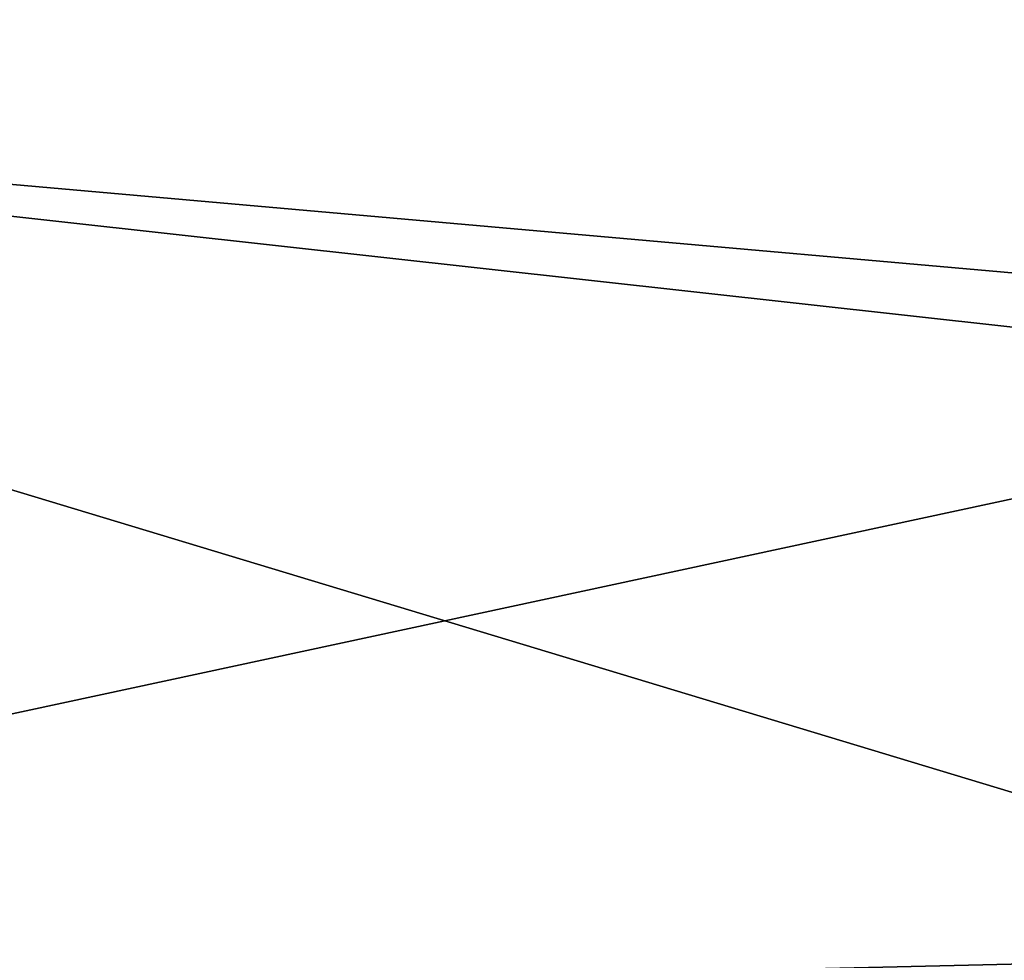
# Model space of a CAD drawing. Extents: x -1633 to 62, y -535 to 375.
# Tile 175 of 256: x -84 to -62, y -221 to -200. Entities that reach past the tile are written whole.
import ezdxf

# ---------------------------------------------------------------- set-up
doc = ezdxf.new("R2010")
doc.units = 0
doc.header["$LTSCALE"] = 33.374815
doc.layers.add('409', color=7, linetype='CONTINUOUS')

msp = doc.modelspace()

# ---------------------------------------------------------------- linework, layer by layer
at = {"layer": '409', "color": 7, "linetype": 'CONTINUOUS'}
for points in [[(-116.773, -159.099, 159.099), (-116.773, -200.476, 102.148), (-49.977, -159.099, 159.099), (-116.773, -159.099, 159.099)], [(-49.977, -159.099, 159.099), (-116.773, -200.476, 102.148), (-49.977, -187.08, 125.004), (-49.977, -159.099, 159.099)], [(-116.773, -200.476, -102.148), (-116.773, -159.099, -159.099), (-49.977, -187.081, -125.003), (-116.773, -200.476, -102.148)], [(-49.977, -187.08, 125.004), (-116.773, -200.476, 102.148), (-49.977, -207.873, 86.104), (-49.977, -187.08, 125.004)], [(-49.977, -206.386, -89.61), (-116.773, -200.476, -102.148), (-49.977, -187.081, -125.003), (-49.977, -206.386, -89.61)], [(-116.773, -200.476, 102.148), (-116.773, -222.23, 35.198), (-49.977, -207.873, 86.104), (-116.773, -200.476, 102.148)], [(-116.773, -222.23, -35.198), (-116.773, -200.476, -102.148), (-49.977, -220.677, -43.895), (-116.773, -222.23, -35.198)], [(-49.977, -220.677, -43.895), (-116.773, -200.476, -102.148), (-49.977, -207.873, -86.104), (-49.977, -220.677, -43.895)], [(-49.977, -207.873, -86.104), (-116.773, -200.476, -102.148), (-49.977, -206.386, -89.61), (-49.977, -207.873, -86.104)], [(-49.977, -207.873, 86.104), (-116.773, -222.23, 35.198), (-49.977, -220.677, 43.895), (-49.977, -207.873, 86.104)], [(-49.977, -220.677, 43.895), (-116.773, -222.23, 35.198), (-49.977, -225, 0.397), (-49.977, -220.677, 43.895)], [(-49.977, -225, 0), (-116.773, -222.23, -35.198), (-49.977, -220.677, -43.895), (-49.977, -225, 0)]]:
    msp.add_3dface(points, dxfattribs=at)

doc.saveas('drawing.dxf')
